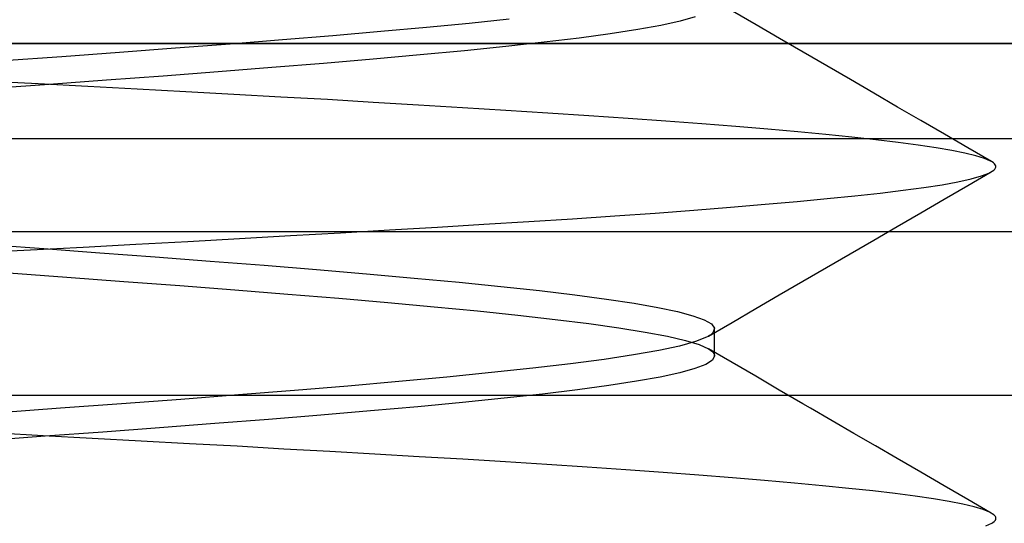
# Model space of a CAD drawing. Header units: millimetres. Extents: x -93 to 0, y 0 to 191.
# Tile 142 of 150: x -7.489 to -6.088, y 187.418 to 188.134. Entities that reach past the tile are written whole.
import ezdxf

# ---------------------------------------------------------------- set-up
doc = ezdxf.new("R2010")
doc.units = ezdxf.units.MM
doc.layers.add('MAIN-2', color=7, linetype='Continuous')

msp = doc.modelspace()

# ---------------------------------------------------------------- linework, layer by layer
at = {"layer": 'MAIN-2'}
for p, q in [((-6.4414, 188.1268), (-6.475, 188.1463)), ((-6.4414, 188.1268), (-6.475, 188.1463)), ((-6.8493, 188.1289), (-6.9104, 188.123)), ((-6.8493, 188.1289), (-6.9104, 188.123)), ((-6.7924, 188.1347), (-6.8493, 188.1289)), ((-6.7924, 188.1347), (-6.8493, 188.1289)), ((-6.5493, 188.132), (-6.5767, 188.126)), ((-6.5493, 188.132), (-6.5767, 188.126)), ((-6.528, 188.138), (-6.5493, 188.132)), ((-6.528, 188.138), (-6.5493, 188.132)), ((-6.9752, 188.1171), (-7.0435, 188.1113)), ((-6.9752, 188.1171), (-7.0435, 188.1113)), ((-6.9104, 188.123), (-6.9752, 188.1171)), ((-6.9104, 188.123), (-6.9752, 188.1171)), ((-6.6488, 188.114), (-6.6932, 188.108)), ((-6.6488, 188.114), (-6.6932, 188.108)), ((-6.6098, 188.12), (-6.6488, 188.114)), ((-6.6098, 188.12), (-6.6488, 188.114)), ((-6.5767, 188.126), (-6.6098, 188.12)), ((-6.5767, 188.126), (-6.6098, 188.12)), ((-6.4079, 188.1073), (-6.4414, 188.1268)), ((-6.4079, 188.1073), (-6.4414, 188.1268)), ((-91.1, 188.1), (-1.9, 188.1)), ((-3.4, 188.1), (-89.6, 188.1)), ((-7.1897, 188.0995), (-7.2671, 188.0935)), ((-7.1897, 188.0995), (-7.2671, 188.0935)), ((-7.1151, 188.1054), (-7.1897, 188.0995)), ((-7.1151, 188.1054), (-7.1897, 188.0995)), ((-7.0435, 188.1113), (-7.1151, 188.1054)), ((-7.0435, 188.1113), (-7.1151, 188.1054)), ((-6.7428, 188.102), (-6.7972, 188.096)), ((-6.7428, 188.102), (-6.7972, 188.096)), ((-6.6932, 188.108), (-6.7428, 188.102)), ((-6.6932, 188.108), (-6.7428, 188.102)), ((-6.3743, 188.0878), (-6.4079, 188.1073)), ((-6.3743, 188.0878), (-6.4079, 188.1073)), ((-7.347, 188.0875), (-7.429, 188.0815)), ((-7.347, 188.0875), (-7.429, 188.0815)), ((-7.2671, 188.0935), (-7.347, 188.0875)), ((-7.2671, 188.0935), (-7.347, 188.0875)), ((-6.8561, 188.09), (-6.9192, 188.084)), ((-6.8561, 188.09), (-6.9192, 188.084)), ((-6.7972, 188.096), (-6.8561, 188.09)), ((-6.7972, 188.096), (-6.8561, 188.09)), ((-6.3408, 188.0683), (-6.3743, 188.0878)), ((-6.3408, 188.0683), (-6.3743, 188.0878)), ((-7.429, 188.0815), (-7.5121, 188.0754)), ((-7.429, 188.0815), (-7.5121, 188.0754)), ((-7.0565, 188.072), (-7.1301, 188.066)), ((-7.0565, 188.072), (-7.1301, 188.066)), ((-6.9861, 188.078), (-7.0565, 188.072)), ((-6.9861, 188.078), (-7.0565, 188.072)), ((-6.9192, 188.084), (-6.9861, 188.078)), ((-6.9192, 188.084), (-6.9861, 188.078)), ((-7.2064, 188.06), (-7.285, 188.054)), ((-7.2064, 188.06), (-7.285, 188.054)), ((-7.1301, 188.066), (-7.2064, 188.06)), ((-7.1301, 188.066), (-7.2064, 188.06)), ((-6.3072, 188.0489), (-6.3408, 188.0683)), ((-6.3072, 188.0489), (-6.3408, 188.0683)), ((-7.4624, 188.0427), (-7.5332, 188.0464)), ((-7.4624, 188.0427), (-7.5332, 188.0464)), ((-7.3653, 188.048), (-7.447, 188.042)), ((-7.3653, 188.048), (-7.447, 188.042)), ((-7.285, 188.054), (-7.3653, 188.048)), ((-7.285, 188.054), (-7.3653, 188.048)), ((-6.2737, 188.0294), (-6.3072, 188.0489)), ((-6.2737, 188.0294), (-6.3072, 188.0489)), ((-7.447, 188.042), (-7.5295, 188.036)), ((-7.447, 188.042), (-7.5295, 188.036)), ((-7.3919, 188.039), (-7.4624, 188.0427)), ((-7.3919, 188.039), (-7.4624, 188.0427)), ((-7.3218, 188.0353), (-7.3919, 188.039)), ((-7.3218, 188.0353), (-7.3919, 188.039)), ((-7.2526, 188.0316), (-7.3218, 188.0353)), ((-7.2526, 188.0316), (-7.3218, 188.0353)), ((-7.1843, 188.0279), (-7.2526, 188.0316)), ((-7.1843, 188.0279), (-7.2526, 188.0316)), ((-7.1172, 188.0241), (-7.1843, 188.0279)), ((-7.1172, 188.0241), (-7.1843, 188.0279)), ((-7.0511, 188.0204), (-7.1172, 188.0241)), ((-7.0511, 188.0204), (-7.1172, 188.0241)), ((-6.986, 188.0165), (-7.0511, 188.0204)), ((-6.986, 188.0165), (-7.0511, 188.0204)), ((-6.9218, 188.0127), (-6.986, 188.0165)), ((-6.9218, 188.0127), (-6.986, 188.0165)), ((-6.2402, 188.0099), (-6.2737, 188.0294)), ((-6.2402, 188.0099), (-6.2737, 188.0294)), ((-6.8589, 188.0088), (-6.9218, 188.0127)), ((-6.8589, 188.0088), (-6.9218, 188.0127)), ((-6.7973, 188.005), (-6.8589, 188.0088)), ((-6.7973, 188.005), (-6.8589, 188.0088)), ((-6.7374, 188.0011), (-6.7973, 188.005)), ((-6.7374, 188.0011), (-6.7973, 188.005)), ((-6.2068, 187.9906), (-6.2402, 188.0099)), ((-6.2068, 187.9906), (-6.2402, 188.0099)), ((-6.6793, 187.9973), (-6.7374, 188.0011)), ((-6.6793, 187.9973), (-6.7374, 188.0011)), ((-6.6233, 187.9936), (-6.6793, 187.9973)), ((-6.6233, 187.9936), (-6.6793, 187.9973)), ((-6.5697, 187.9898), (-6.6233, 187.9936)), ((-6.5697, 187.9898), (-6.6233, 187.9936)), ((-6.5187, 187.9861), (-6.5697, 187.9898)), ((-6.5187, 187.9861), (-6.5697, 187.9898)), ((-6.1734, 187.9712), (-6.2068, 187.9906)), ((-6.1734, 187.9712), (-6.2068, 187.9906)), ((-6.4703, 187.9823), (-6.5187, 187.9861)), ((-6.4703, 187.9823), (-6.5187, 187.9861)), ((-6.4248, 187.9786), (-6.4703, 187.9823)), ((-6.4248, 187.9786), (-6.4703, 187.9823)), ((-6.3821, 187.9748), (-6.4248, 187.9786)), ((-6.3821, 187.9748), (-6.4248, 187.9786)), ((-6.3422, 187.971), (-6.3821, 187.9748)), ((-6.3422, 187.971), (-6.3821, 187.9748)), ((-10.1, 187.9651), (-1.1, 187.9651)), ((-10.1, 187.9651), (-1.3358, 187.9651)), ((-6.3051, 187.9672), (-6.3422, 187.971)), ((-6.3051, 187.9672), (-6.3422, 187.971)), ((-6.2709, 187.9633), (-6.3051, 187.9672)), ((-6.2709, 187.9633), (-6.3051, 187.9672)), ((-6.2394, 187.9595), (-6.2709, 187.9633)), ((-6.2394, 187.9595), (-6.2709, 187.9633)), ((-6.2108, 187.9557), (-6.2394, 187.9595)), ((-6.2108, 187.9557), (-6.2394, 187.9595)), ((-6.1401, 187.9518), (-6.1734, 187.9712)), ((-6.1401, 187.9518), (-6.1734, 187.9712)), ((-6.1854, 187.9519), (-6.2108, 187.9557)), ((-6.1854, 187.9519), (-6.2108, 187.9557)), ((-6.1631, 187.9481), (-6.1854, 187.9519)), ((-6.1631, 187.9481), (-6.1854, 187.9519)), ((-6.1442, 187.9444), (-6.1631, 187.9481)), ((-6.1442, 187.9444), (-6.1631, 187.9481)), ((-6.1067, 187.9325), (-6.1401, 187.9518)), ((-6.1067, 187.9325), (-6.1401, 187.9518)), ((-6.1286, 187.9407), (-6.1442, 187.9444)), ((-6.1286, 187.9407), (-6.1442, 187.9444)), ((-6.1164, 187.9369), (-6.1286, 187.9407)), ((-6.1164, 187.9369), (-6.1286, 187.9407)), ((-6.1077, 187.9331), (-6.1164, 187.9369)), ((-6.1077, 187.9331), (-6.1164, 187.9369)), ((-6.1054, 187.9318), (-6.1077, 187.9331)), ((-6.1054, 187.9318), (-6.1077, 187.9331)), ((-6.1036, 187.9304), (-6.1054, 187.9318)), ((-6.1036, 187.9304), (-6.1054, 187.9318)), ((-6.1403, 187.8982), (-6.1069, 187.9176)), ((-6.1403, 187.8982), (-6.1069, 187.9176)), ((-6.1102, 187.9159), (-6.1034, 187.92)), ((-6.1102, 187.9159), (-6.1034, 187.92)), ((-6.1021, 187.9291), (-6.1036, 187.9304)), ((-6.1021, 187.9291), (-6.1036, 187.9304)), ((-6.1034, 187.92), (-6.1024, 187.9209)), ((-6.1034, 187.92), (-6.1024, 187.9209)), ((-6.1024, 187.9209), (-6.1017, 187.9217)), ((-6.1024, 187.9209), (-6.1017, 187.9217)), ((-6.1011, 187.9278), (-6.1021, 187.9291)), ((-6.1011, 187.9278), (-6.1021, 187.9291)), ((-6.1017, 187.9217), (-6.1011, 187.9225)), ((-6.1017, 187.9217), (-6.1011, 187.9225)), ((-6.1005, 187.9264), (-6.1011, 187.9278)), ((-6.1005, 187.9264), (-6.1011, 187.9278)), ((-6.1011, 187.9225), (-6.1007, 187.9234)), ((-6.1011, 187.9225), (-6.1007, 187.9234)), ((-6.1007, 187.9234), (-6.1004, 187.9242)), ((-6.1007, 187.9234), (-6.1004, 187.9242)), ((-6.1003, 187.9251), (-6.1005, 187.9264)), ((-6.1003, 187.9251), (-6.1005, 187.9264)), ((-6.1004, 187.9242), (-6.1003, 187.9251)), ((-6.1004, 187.9242), (-6.1003, 187.9251)), ((-6.1765, 187.8994), (-6.1542, 187.9035)), ((-6.1765, 187.8994), (-6.1542, 187.9035)), ((-6.1542, 187.9035), (-6.1356, 187.9076)), ((-6.1542, 187.9035), (-6.1356, 187.9076)), ((-6.1356, 187.9076), (-6.1209, 187.9118)), ((-6.1356, 187.9076), (-6.1209, 187.9118)), ((-6.1209, 187.9118), (-6.1102, 187.9159)), ((-6.1209, 187.9118), (-6.1102, 187.9159)), ((-6.2649, 187.8875), (-6.2321, 187.8914)), ((-6.2649, 187.8875), (-6.2321, 187.8914)), ((-6.2321, 187.8914), (-6.2026, 187.8954)), ((-6.2321, 187.8914), (-6.2026, 187.8954)), ((-6.2026, 187.8954), (-6.1765, 187.8994)), ((-6.2026, 187.8954), (-6.1765, 187.8994)), ((-6.1737, 187.8789), (-6.1403, 187.8982)), ((-6.1737, 187.8789), (-6.1403, 187.8982)), ((-6.4286, 187.8715), (-6.3827, 187.8755)), ((-6.4286, 187.8715), (-6.3827, 187.8755)), ((-6.3827, 187.8755), (-6.3402, 187.8796)), ((-6.3827, 187.8755), (-6.3402, 187.8796)), ((-6.3402, 187.8796), (-6.3009, 187.8836)), ((-6.3402, 187.8796), (-6.3009, 187.8836)), ((-6.3009, 187.8836), (-6.2649, 187.8875)), ((-6.3009, 187.8836), (-6.2649, 187.8875)), ((-6.2071, 187.8595), (-6.1737, 187.8789)), ((-6.2071, 187.8595), (-6.1737, 187.8789)), ((-6.5849, 187.8591), (-6.5299, 187.8632)), ((-6.5849, 187.8591), (-6.5299, 187.8632)), ((-6.5299, 187.8632), (-6.4777, 187.8673)), ((-6.5299, 187.8632), (-6.4777, 187.8673)), ((-6.4777, 187.8673), (-6.4286, 187.8715)), ((-6.4777, 187.8673), (-6.4286, 187.8715)), ((-6.7646, 187.847), (-6.7025, 187.851)), ((-6.7646, 187.847), (-6.7025, 187.851)), ((-6.7025, 187.851), (-6.6425, 187.855)), ((-6.7025, 187.851), (-6.6425, 187.855)), ((-6.6425, 187.855), (-6.5849, 187.8591)), ((-6.6425, 187.855), (-6.5849, 187.8591)), ((-6.2405, 187.8401), (-6.2071, 187.8595)), ((-6.2405, 187.8401), (-6.2071, 187.8595)), ((-7.0325, 187.8311), (-6.9627, 187.8351)), ((-7.0325, 187.8311), (-6.9627, 187.8351)), ((-6.9627, 187.8351), (-6.8947, 187.8391)), ((-6.9627, 187.8351), (-6.8947, 187.8391)), ((-6.8947, 187.8391), (-6.8287, 187.8431)), ((-6.8947, 187.8391), (-6.8287, 187.8431)), ((-6.8287, 187.8431), (-6.7646, 187.847)), ((-6.8287, 187.8431), (-6.7646, 187.847)), ((-6.274, 187.8206), (-6.2405, 187.8401)), ((-6.274, 187.8206), (-6.2405, 187.8401)), ((-1.6, 187.8325), (-9.6, 187.8325)), ((-7.2497, 187.8188), (-7.1762, 187.8229)), ((-7.2497, 187.8188), (-7.1762, 187.8229)), ((-7.1762, 187.8229), (-7.1038, 187.827)), ((-7.1762, 187.8229), (-7.1038, 187.827)), ((-7.1038, 187.827), (-7.0325, 187.8311)), ((-7.1038, 187.827), (-7.0325, 187.8311)), ((-6.3075, 187.8012), (-6.274, 187.8206)), ((-6.3075, 187.8012), (-6.274, 187.8206)), ((-7.5491, 187.8027), (-7.4737, 187.8066)), ((-7.5491, 187.8027), (-7.4737, 187.8066)), ((-7.5351, 187.8144), (-7.4546, 187.8085)), ((-7.5351, 187.8144), (-7.4546, 187.8085)), ((-7.4737, 187.8066), (-7.3986, 187.8107)), ((-7.4737, 187.8066), (-7.3986, 187.8107)), ((-7.4546, 187.8085), (-7.3749, 187.8027)), ((-7.4546, 187.8085), (-7.3749, 187.8027)), ((-7.3986, 187.8107), (-7.3238, 187.8147)), ((-7.3986, 187.8107), (-7.3238, 187.8147)), ((-7.3238, 187.8147), (-7.2497, 187.8188)), ((-7.3238, 187.8147), (-7.2497, 187.8188)), ((-7.3749, 187.8027), (-7.2961, 187.7968)), ((-7.3749, 187.8027), (-7.2961, 187.7968)), ((-7.2961, 187.7968), (-7.2179, 187.7908)), ((-7.2961, 187.7968), (-7.2179, 187.7908)), ((-6.3411, 187.7817), (-6.3075, 187.8012)), ((-6.3411, 187.7817), (-6.3075, 187.8012)), ((-7.2179, 187.7908), (-7.1411, 187.7848)), ((-7.2179, 187.7908), (-7.1411, 187.7848)), ((-7.1411, 187.7848), (-7.0666, 187.7788)), ((-7.1411, 187.7848), (-7.0666, 187.7788)), ((-7.0666, 187.7788), (-6.9953, 187.7728)), ((-7.0666, 187.7788), (-6.9953, 187.7728)), ((-6.3747, 187.7622), (-6.3411, 187.7817)), ((-6.3747, 187.7622), (-6.3411, 187.7817)), ((-7.5042, 187.7739), (-7.422, 187.7679)), ((-7.5042, 187.7739), (-7.422, 187.7679)), ((-7.422, 187.7679), (-7.3408, 187.7619)), ((-7.422, 187.7679), (-7.3408, 187.7619)), ((-6.9953, 187.7728), (-6.9276, 187.7667)), ((-6.9953, 187.7728), (-6.9276, 187.7667)), ((-6.9276, 187.7667), (-6.8638, 187.7607)), ((-6.9276, 187.7667), (-6.8638, 187.7607)), ((-7.3408, 187.7619), (-7.261, 187.7559)), ((-7.3408, 187.7619), (-7.261, 187.7559)), ((-7.261, 187.7559), (-7.183, 187.7499)), ((-7.261, 187.7559), (-7.183, 187.7499)), ((-7.183, 187.7499), (-7.1075, 187.7439)), ((-7.183, 187.7499), (-7.1075, 187.7439)), ((-6.8638, 187.7607), (-6.8043, 187.7547)), ((-6.8638, 187.7607), (-6.8043, 187.7547)), ((-6.8043, 187.7547), (-6.7493, 187.7487)), ((-6.8043, 187.7547), (-6.7493, 187.7487)), ((-6.4083, 187.7426), (-6.3747, 187.7622)), ((-6.4083, 187.7426), (-6.3747, 187.7622)), ((-7.1075, 187.7439), (-7.0347, 187.7379)), ((-7.1075, 187.7439), (-7.0347, 187.7379)), ((-7.0347, 187.7379), (-6.9652, 187.7319)), ((-7.0347, 187.7379), (-6.9652, 187.7319)), ((-6.7493, 187.7487), (-6.699, 187.7426)), ((-6.7493, 187.7487), (-6.699, 187.7426)), ((-6.699, 187.7426), (-6.654, 187.7366)), ((-6.699, 187.7426), (-6.654, 187.7366)), ((-6.654, 187.7366), (-6.6146, 187.7307)), ((-6.654, 187.7366), (-6.6146, 187.7307)), ((-6.4418, 187.7231), (-6.4083, 187.7426)), ((-6.4418, 187.7231), (-6.4083, 187.7426)), ((-6.9652, 187.7319), (-6.8994, 187.7259)), ((-6.9652, 187.7319), (-6.8994, 187.7259)), ((-6.8994, 187.7259), (-6.8376, 187.7199)), ((-6.8994, 187.7259), (-6.8376, 187.7199)), ((-6.6146, 187.7307), (-6.5811, 187.7248)), ((-6.6146, 187.7307), (-6.5811, 187.7248)), ((-6.5811, 187.7248), (-6.5532, 187.7189)), ((-6.5811, 187.7248), (-6.5532, 187.7189)), ((-6.4754, 187.7036), (-6.4418, 187.7231)), ((-6.4754, 187.7036), (-6.4418, 187.7231)), ((-6.8376, 187.7199), (-6.7802, 187.7139)), ((-6.8376, 187.7199), (-6.7802, 187.7139)), ((-6.7802, 187.7139), (-6.7273, 187.7079)), ((-6.7802, 187.7139), (-6.7273, 187.7079)), ((-6.7273, 187.7079), (-6.6794, 187.7019)), ((-6.7273, 187.7079), (-6.6794, 187.7019)), ((-6.5532, 187.7189), (-6.5313, 187.713)), ((-6.5532, 187.7189), (-6.5313, 187.713)), ((-6.5313, 187.713), (-6.5151, 187.7072)), ((-6.5313, 187.713), (-6.5151, 187.7072)), ((-6.6794, 187.7019), (-6.6366, 187.6959)), ((-6.6794, 187.7019), (-6.6366, 187.6959)), ((-6.6366, 187.6959), (-6.5992, 187.6899)), ((-6.6366, 187.6959), (-6.5992, 187.6899)), ((-6.5151, 187.7072), (-6.5049, 187.7013)), ((-6.5151, 187.7072), (-6.5049, 187.7013)), ((-6.509, 187.684), (-6.4754, 187.7036)), ((-6.509, 187.684), (-6.4754, 187.7036)), ((-6.5049, 187.7013), (-6.5006, 187.6954)), ((-6.5049, 187.7013), (-6.5006, 187.6954)), ((-6.5006, 187.6954), (-6.5022, 187.6895)), ((-6.5006, 187.6954), (-6.5022, 187.6895)), ((-6.5004, 187.6909), (-6.5004, 187.694)), ((-6.5004, 187.6909), (-6.5004, 187.694)), ((-6.5992, 187.6899), (-6.5676, 187.6839)), ((-6.5992, 187.6899), (-6.5676, 187.6839)), ((-6.5676, 187.6839), (-6.542, 187.6779)), ((-6.5676, 187.6839), (-6.542, 187.6779)), ((-6.5119, 187.6825), (-6.5277, 187.6762)), ((-6.5119, 187.6825), (-6.5277, 187.6762)), ((-6.5097, 187.6836), (-6.5119, 187.6825)), ((-6.5097, 187.6836), (-6.5119, 187.6825)), ((-6.5077, 187.6848), (-6.5097, 187.6836)), ((-6.5077, 187.6848), (-6.5097, 187.6836)), ((-6.5059, 187.686), (-6.5077, 187.6848)), ((-6.5059, 187.686), (-6.5077, 187.6848)), ((-6.5044, 187.6872), (-6.5059, 187.686)), ((-6.5044, 187.6872), (-6.5059, 187.686)), ((-6.5032, 187.6884), (-6.5044, 187.6872)), ((-6.5032, 187.6884), (-6.5044, 187.6872)), ((-6.5022, 187.6895), (-6.5032, 187.6884)), ((-6.5022, 187.6895), (-6.5032, 187.6884)), ((-6.5004, 187.6877), (-6.5004, 187.6909)), ((-6.5004, 187.6877), (-6.5004, 187.6909)), ((-6.5004, 187.6846), (-6.5004, 187.6877)), ((-6.5004, 187.6846), (-6.5004, 187.6877)), ((-6.5004, 187.6814), (-6.5004, 187.6846)), ((-6.5004, 187.6814), (-6.5004, 187.6846)), ((-6.5004, 187.6782), (-6.5004, 187.6814)), ((-6.5004, 187.6782), (-6.5004, 187.6814)), ((-6.5503, 187.6699), (-6.5797, 187.6636)), ((-6.5503, 187.6699), (-6.5797, 187.6636)), ((-6.5277, 187.6762), (-6.5503, 187.6699)), ((-6.5277, 187.6762), (-6.5503, 187.6699)), ((-6.542, 187.6779), (-6.5225, 187.6719)), ((-6.542, 187.6779), (-6.5225, 187.6719)), ((-6.5225, 187.6719), (-6.5091, 187.6659)), ((-6.5225, 187.6719), (-6.5091, 187.6659)), ((-6.4755, 187.6464), (-6.5091, 187.666)), ((-6.4755, 187.6464), (-6.5091, 187.666)), ((-6.5091, 187.6659), (-6.5064, 187.6642)), ((-6.5091, 187.6659), (-6.5064, 187.6642)), ((-6.5004, 187.675), (-6.5004, 187.6782)), ((-6.5004, 187.675), (-6.5004, 187.6782)), ((-6.5004, 187.6718), (-6.5004, 187.675)), ((-6.5004, 187.6718), (-6.5004, 187.675)), ((-6.5004, 187.6686), (-6.5004, 187.6718)), ((-6.5004, 187.6686), (-6.5004, 187.6718)), ((-6.5004, 187.6655), (-6.5004, 187.6686)), ((-6.5004, 187.6655), (-6.5004, 187.6686)), ((-6.5004, 187.6623), (-6.5004, 187.6655)), ((-6.5004, 187.6623), (-6.5004, 187.6655)), ((-6.6155, 187.6573), (-6.6575, 187.651)), ((-6.6155, 187.6573), (-6.6575, 187.651)), ((-6.5797, 187.6636), (-6.6155, 187.6573)), ((-6.5797, 187.6636), (-6.6155, 187.6573)), ((-6.5064, 187.6642), (-6.5043, 187.6626)), ((-6.5064, 187.6642), (-6.5043, 187.6626)), ((-6.5043, 187.6626), (-6.5026, 187.6609)), ((-6.5043, 187.6626), (-6.5026, 187.6609)), ((-6.5004, 187.6558), (-6.5035, 187.6498)), ((-6.5004, 187.6558), (-6.5035, 187.6498)), ((-6.5026, 187.6609), (-6.5014, 187.6592)), ((-6.5026, 187.6609), (-6.5014, 187.6592)), ((-6.5014, 187.6592), (-6.5007, 187.6575)), ((-6.5014, 187.6592), (-6.5007, 187.6575)), ((-6.5007, 187.6575), (-6.5004, 187.6558)), ((-6.5007, 187.6575), (-6.5004, 187.6558)), ((-6.5004, 187.6591), (-6.5004, 187.6623)), ((-6.5004, 187.6591), (-6.5004, 187.6623)), ((-6.5004, 187.6559), (-6.5004, 187.6591)), ((-6.5004, 187.6559), (-6.5004, 187.6591)), ((-6.7588, 187.6384), (-6.8176, 187.6321)), ((-6.7588, 187.6384), (-6.8176, 187.6321)), ((-6.7054, 187.6447), (-6.7588, 187.6384)), ((-6.7054, 187.6447), (-6.7588, 187.6384)), ((-6.6575, 187.651), (-6.7054, 187.6447)), ((-6.6575, 187.651), (-6.7054, 187.6447)), ((-6.5283, 187.6378), (-6.55, 187.6318)), ((-6.5283, 187.6378), (-6.55, 187.6318)), ((-6.5128, 187.6438), (-6.5283, 187.6378)), ((-6.5128, 187.6438), (-6.5283, 187.6378)), ((-6.5035, 187.6498), (-6.5128, 187.6438)), ((-6.5035, 187.6498), (-6.5128, 187.6438)), ((-6.4419, 187.6269), (-6.4755, 187.6464)), ((-6.4419, 187.6269), (-6.4755, 187.6464)), ((-6.8813, 187.6257), (-6.9497, 187.6194)), ((-6.8813, 187.6257), (-6.9497, 187.6194)), ((-6.8176, 187.6321), (-6.8813, 187.6257)), ((-6.8176, 187.6321), (-6.8813, 187.6257)), ((-6.5778, 187.6258), (-6.6115, 187.6198)), ((-6.5778, 187.6258), (-6.6115, 187.6198)), ((-6.55, 187.6318), (-6.5778, 187.6258)), ((-6.55, 187.6318), (-6.5778, 187.6258)), ((-6.4083, 187.6074), (-6.4419, 187.6269)), ((-6.4083, 187.6074), (-6.4419, 187.6269)), ((-7.0222, 187.6131), (-7.0981, 187.6068)), ((-7.0222, 187.6131), (-7.0981, 187.6068)), ((-6.9497, 187.6194), (-7.0222, 187.6131)), ((-6.9497, 187.6194), (-7.0222, 187.6131)), ((-6.6508, 187.6138), (-6.6955, 187.6077)), ((-6.6508, 187.6138), (-6.6955, 187.6077)), ((-6.6115, 187.6198), (-6.6508, 187.6138)), ((-6.6115, 187.6198), (-6.6508, 187.6138)), ((-10.5525, 187.6), (-4.6475, 187.6)), ((-7.1774, 187.6005), (-7.2596, 187.5941)), ((-7.1774, 187.6005), (-7.2596, 187.5941)), ((-7.0981, 187.6068), (-7.1774, 187.6005)), ((-7.0981, 187.6068), (-7.1774, 187.6005)), ((-6.7999, 187.5957), (-6.859, 187.5897)), ((-6.7999, 187.5957), (-6.859, 187.5897)), ((-6.7453, 187.6017), (-6.7999, 187.5957)), ((-6.7453, 187.6017), (-6.7999, 187.5957)), ((-6.6955, 187.6077), (-6.7453, 187.6017)), ((-6.6955, 187.6077), (-6.7453, 187.6017)), ((-6.3748, 187.5878), (-6.4083, 187.6074)), ((-6.3748, 187.5878), (-6.4083, 187.6074)), ((-7.4307, 187.5814), (-7.5184, 187.575)), ((-7.4307, 187.5814), (-7.5184, 187.575)), ((-7.3442, 187.5878), (-7.4307, 187.5814)), ((-7.3442, 187.5878), (-7.4307, 187.5814)), ((-7.2596, 187.5941), (-7.3442, 187.5878)), ((-7.2596, 187.5941), (-7.3442, 187.5878)), ((-6.9224, 187.5837), (-6.9898, 187.5777)), ((-6.9224, 187.5837), (-6.9898, 187.5777)), ((-6.859, 187.5897), (-6.9224, 187.5837)), ((-6.859, 187.5897), (-6.9224, 187.5837)), ((-6.364, 187.5816), (-6.3748, 187.5878)), ((-6.364, 187.5816), (-6.3748, 187.5878)), ((-6.3331, 187.5636), (-6.364, 187.5816)), ((-6.3331, 187.5636), (-6.364, 187.5816)), ((-7.0607, 187.5716), (-7.1347, 187.5656)), ((-7.0607, 187.5716), (-7.1347, 187.5656)), ((-6.9898, 187.5777), (-7.0607, 187.5716)), ((-6.9898, 187.5777), (-7.0607, 187.5716)), ((-7.2901, 187.5536), (-7.3706, 187.5476)), ((-7.2901, 187.5536), (-7.3706, 187.5476)), ((-7.2113, 187.5596), (-7.2901, 187.5536)), ((-7.2113, 187.5596), (-7.2901, 187.5536)), ((-7.1347, 187.5656), (-7.2113, 187.5596)), ((-7.1347, 187.5656), (-7.2113, 187.5596)), ((-6.3023, 187.5457), (-6.3331, 187.5636)), ((-6.3023, 187.5457), (-6.3331, 187.5636)), ((-7.4524, 187.5416), (-7.5351, 187.5356)), ((-7.4524, 187.5416), (-7.5351, 187.5356)), ((-7.4557, 187.5424), (-7.5262, 187.5462)), ((-7.4557, 187.5424), (-7.5262, 187.5462)), ((-7.3856, 187.5386), (-7.4557, 187.5424)), ((-7.3856, 187.5386), (-7.4557, 187.5424)), ((-7.3706, 187.5476), (-7.4524, 187.5416)), ((-7.3706, 187.5476), (-7.4524, 187.5416)), ((-6.2715, 187.5278), (-6.3023, 187.5457)), ((-6.2715, 187.5278), (-6.3023, 187.5457)), ((-7.316, 187.5348), (-7.3856, 187.5386)), ((-7.316, 187.5348), (-7.3856, 187.5386)), ((-7.2472, 187.531), (-7.316, 187.5348)), ((-7.2472, 187.531), (-7.316, 187.5348)), ((-7.1796, 187.5273), (-7.2472, 187.531)), ((-7.1796, 187.5273), (-7.2472, 187.531)), ((-7.1132, 187.5235), (-7.1796, 187.5273)), ((-7.1132, 187.5235), (-7.1796, 187.5273)), ((-6.2406, 187.5099), (-6.2715, 187.5278)), ((-6.2406, 187.5099), (-6.2715, 187.5278)), ((-7.0479, 187.5199), (-7.1132, 187.5235)), ((-7.0479, 187.5199), (-7.1132, 187.5235)), ((-6.9837, 187.5162), (-7.0479, 187.5199)), ((-6.9837, 187.5162), (-7.0479, 187.5199)), ((-6.9205, 187.5126), (-6.9837, 187.5162)), ((-6.9205, 187.5126), (-6.9837, 187.5162)), ((-6.8586, 187.5089), (-6.9205, 187.5126)), ((-6.8586, 187.5089), (-6.9205, 187.5126)), ((-6.798, 187.5052), (-6.8586, 187.5089)), ((-6.798, 187.5052), (-6.8586, 187.5089)), ((-6.739, 187.5015), (-6.798, 187.5052)), ((-6.739, 187.5015), (-6.798, 187.5052)), ((-6.6818, 187.4977), (-6.739, 187.5015)), ((-6.6818, 187.4977), (-6.739, 187.5015)), ((-6.6265, 187.4939), (-6.6818, 187.4977)), ((-6.6265, 187.4939), (-6.6818, 187.4977)), ((-6.2072, 187.4905), (-6.2406, 187.5099)), ((-6.2072, 187.4905), (-6.2406, 187.5099)), ((-6.5735, 187.4901), (-6.6265, 187.4939)), ((-6.5735, 187.4901), (-6.6265, 187.4939)), ((-6.5229, 187.4862), (-6.5735, 187.4901)), ((-6.5229, 187.4862), (-6.5735, 187.4901)), ((-6.4748, 187.4824), (-6.5229, 187.4862)), ((-6.4748, 187.4824), (-6.5229, 187.4862)), ((-6.1737, 187.4711), (-6.2072, 187.4905)), ((-6.1737, 187.4711), (-6.2072, 187.4905)), ((-6.4294, 187.4786), (-6.4748, 187.4824)), ((-6.4294, 187.4786), (-6.4748, 187.4824)), ((-6.3867, 187.4749), (-6.4294, 187.4786)), ((-6.3867, 187.4749), (-6.4294, 187.4786)), ((-6.3468, 187.4712), (-6.3867, 187.4749)), ((-6.3468, 187.4712), (-6.3867, 187.4749)), ((-6.3096, 187.4675), (-6.3468, 187.4712)), ((-6.3096, 187.4675), (-6.3468, 187.4712)), ((-6.1403, 187.4517), (-6.1737, 187.4711)), ((-6.1403, 187.4517), (-6.1737, 187.4711)), ((-6.2752, 187.4638), (-6.3096, 187.4675)), ((-6.2752, 187.4638), (-6.3096, 187.4675)), ((-6.2436, 187.4601), (-6.2752, 187.4638)), ((-6.2436, 187.4601), (-6.2752, 187.4638)), ((-6.2149, 187.4565), (-6.2436, 187.4601)), ((-6.2149, 187.4565), (-6.2436, 187.4601)), ((-6.1891, 187.4527), (-6.2149, 187.4565)), ((-6.1891, 187.4527), (-6.2149, 187.4565)), ((-6.1666, 187.4489), (-6.1891, 187.4527)), ((-6.1666, 187.4489), (-6.1891, 187.4527)), ((-6.1473, 187.4451), (-6.1666, 187.4489)), ((-6.1473, 187.4451), (-6.1666, 187.4489)), ((-6.1312, 187.4412), (-6.1473, 187.4451)), ((-6.1312, 187.4412), (-6.1473, 187.4451)), ((-6.1068, 187.4323), (-6.1403, 187.4517)), ((-6.1068, 187.4323), (-6.1403, 187.4517)), ((-6.1185, 187.4374), (-6.1312, 187.4412)), ((-6.1185, 187.4374), (-6.1312, 187.4412)), ((-6.1091, 187.4335), (-6.1185, 187.4374)), ((-6.1091, 187.4335), (-6.1185, 187.4374)), ((-6.1031, 187.4297), (-6.1091, 187.4335)), ((-6.1031, 187.4297), (-6.1091, 187.4335)), ((-6.1022, 187.4289), (-6.1031, 187.4297)), ((-6.1022, 187.4289), (-6.1031, 187.4297)), ((-6.1015, 187.4281), (-6.1022, 187.4289)), ((-6.1015, 187.4281), (-6.1022, 187.4289)), ((-6.1009, 187.4273), (-6.1015, 187.4281)), ((-6.1009, 187.4273), (-6.1015, 187.4281)), ((-6.1005, 187.4265), (-6.1009, 187.4273)), ((-6.1005, 187.4265), (-6.1009, 187.4273)), ((-6.1146, 187.4141), (-6.1062, 187.4179)), ((-6.1146, 187.4141), (-6.1062, 187.4179)), ((-6.1062, 187.4179), (-6.1044, 187.4191)), ((-6.1062, 187.4179), (-6.1044, 187.4191)), ((-6.1044, 187.4191), (-6.1029, 187.4202)), ((-6.1044, 187.4191), (-6.1029, 187.4202)), ((-6.1029, 187.4202), (-6.1017, 187.4214)), ((-6.1029, 187.4202), (-6.1017, 187.4214)), ((-6.1017, 187.4214), (-6.1009, 187.4225)), ((-6.1017, 187.4214), (-6.1009, 187.4225)), ((-6.1009, 187.4225), (-6.1004, 187.4237)), ((-6.1009, 187.4225), (-6.1004, 187.4237)), ((-6.1003, 187.4257), (-6.1005, 187.4265)), ((-6.1003, 187.4257), (-6.1005, 187.4265)), ((-6.1004, 187.4237), (-6.1002, 187.4248)), ((-6.1004, 187.4237), (-6.1002, 187.4248)), ((-6.1002, 187.4248), (-6.1003, 187.4257)), ((-6.1002, 187.4248), (-6.1003, 187.4257))]:
    msp.add_line(p, q, dxfattribs=at)

doc.saveas('drawing.dxf')
